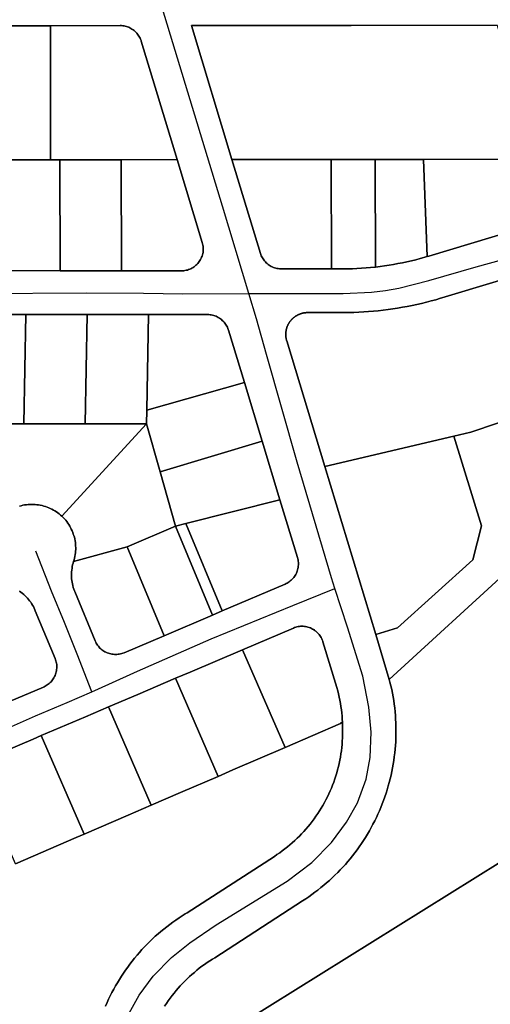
# Model space of a CAD drawing. Header units: feet. Extents: x -20058473 to 1466342, y -20424011 to 753407.
# Tile 24 of 58: x 1456499 to 1457036, y 715540 to 716666. Entities that reach past the tile are written whole.
import ezdxf

# ---------------------------------------------------------------- set-up
doc = ezdxf.new("R2010")
doc.units = ezdxf.units.FT
doc.header["$MEASUREMENT"] = 0
doc.layers.add('Parcels_exported', color=7, linetype='Continuous')
doc.layers.add('RoadCenterlines_ft_export', color=7, linetype='Continuous')

msp = doc.modelspace()

# ---------------------------------------------------------------- linework, layer by layer
at = {"layer": 'Parcels_exported'}
for points in [[(1456534, 716658.6), (1456534, 716505.4), (1456474.8, 716505.3), (1456469, 716505.3), (1456434, 716505.3), (1456434, 716658.5), (1456469, 716658.5), (1456534, 716658.6)], [(1456534, 716658.6), (1456613.8, 716658.7), (1456615.2, 716658.7), (1456616.7, 716658.5), (1456618.1, 716658.3), (1456619.4, 716658.1), (1456620.8, 716657.7), (1456622.2, 716657.3), (1456623.5, 716656.8), (1456624.8, 716656.2), (1456626, 716655.5), (1456627.2, 716654.8), (1456628.4, 716654), (1456629.5, 716653.2), (1456630.6, 716652.2), (1456631.6, 716651.3), (1456632.6, 716650.2), (1456633.5, 716649.1), (1456634.3, 716648), (1456635.1, 716646.8), (1456635.8, 716645.6), (1456636.5, 716644.3), (1456637, 716643.1), (1456637.5, 716641.7), (1456637.8, 716640.9), (1456678.8, 716505.6), (1456614.8, 716505.5), (1456544.8, 716505.4), (1456544, 716505.4), (1456534, 716505.4), (1456534, 716658.6)], [(1457090, 716506), (1456960, 716505.9), (1456923.7, 716505.8), (1456905.1, 716505.8), (1456866.4, 716505.8), (1456854.6, 716505.8), (1456741.4, 716505.6), (1456695.1, 716658.8), (1456840.4, 716658.9), (1456877.7, 716659), (1457044.3, 716659.1), (1457090, 716506)], [(1456544.8, 716505.4), (1456545.3, 716378.6), (1456475.3, 716378.7), (1456474.8, 716505.3), (1456534, 716505.4), (1456544, 716505.4), (1456544.8, 716505.4)], [(1456614.8, 716505.5), (1456615.3, 716378.5), (1456545.3, 716378.6), (1456544.8, 716505.4), (1456614.8, 716505.5)], [(1456678.8, 716505.6), (1456707.5, 716410.7), (1456707.9, 716409.3), (1456708.2, 716407.9), (1456708.4, 716406.5), (1456708.5, 716405.1), (1456708.6, 716403.7), (1456708.5, 716402.3), (1456708.4, 716400.9), (1456708.3, 716399.5), (1456708, 716398.1), (1456707.7, 716396.7), (1456707.2, 716395.4), (1456706.7, 716394.1), (1456706.2, 716392.8), (1456705.5, 716391.5), (1456704.8, 716390.3), (1456704, 716389.1), (1456703.2, 716388), (1456702.3, 716386.9), (1456701.3, 716385.9), (1456700.3, 716384.9), (1456699.2, 716384), (1456698.1, 716383.1), (1456696.9, 716382.3), (1456695.7, 716381.6), (1456694.5, 716380.9), (1456693.2, 716380.4), (1456691.8, 716379.9), (1456690.5, 716379.4), (1456689.1, 716379.1), (1456687.7, 716378.8), (1456686.3, 716378.6), (1456684.9, 716378.5), (1456683.5, 716378.4), (1456615.3, 716378.5), (1456614.8, 716505.5), (1456678.8, 716505.6)], [(1456854.6, 716505.8), (1456855.2, 716380.8), (1456797.9, 716380.7), (1456797, 716380.7), (1456795.6, 716380.8), (1456794.2, 716381), (1456792.8, 716381.2), (1456791.4, 716381.5), (1456790.1, 716381.9), (1456788.7, 716382.4), (1456787.4, 716383), (1456786.2, 716383.6), (1456784.9, 716384.3), (1456783.7, 716385), (1456782.6, 716385.9), (1456781.5, 716386.8), (1456780.5, 716387.7), (1456779.5, 716388.7), (1456778.5, 716389.8), (1456777.7, 716390.9), (1456776.9, 716392.1), (1456776.1, 716393.3), (1456775.5, 716394.5), (1456774.9, 716395.8), (1456774.3, 716397.1), (1456773.9, 716398.4), (1456741.4, 716505.6), (1456854.6, 716505.8)], [(1456905.1, 716505.8), (1456905.3, 716382.8), (1456904.8, 716382.8), (1456899.6, 716382.2), (1456894.5, 716381.8), (1456889.3, 716381.4), (1456884.1, 716381.1), (1456878.9, 716380.9), (1456873.7, 716380.8), (1456868.4, 716380.8), (1456855.2, 716380.8), (1456854.6, 716505.8), (1456866.4, 716505.8), (1456905.1, 716505.8)], [(1456960, 716505.9), (1456964.2, 716394.7), (1456962.7, 716394.3), (1456957.7, 716392.8), (1456956.4, 716392.5), (1456951.4, 716391.2), (1456946.3, 716389.9), (1456941.2, 716388.8), (1456936.2, 716387.7), (1456931, 716386.7), (1456925.9, 716385.7), (1456920.8, 716384.9), (1456915.6, 716384.1), (1456910.5, 716383.4), (1456905.3, 716382.8), (1456905.1, 716505.8), (1456923.7, 716505.8), (1456960, 716505.9)], [(1456435.9, 716328.7), (1456505.9, 716328.6), (1456503.8, 716203.6), (1456439.8, 716203.7), (1456433.8, 716203.7), (1456435.9, 716328.7)], [(1456505.9, 716328.6), (1456575.9, 716328.6), (1456573.8, 716203.6), (1456503.8, 716203.6), (1456505.9, 716328.6)], [(1456575.9, 716328.6), (1456646, 716328.5), (1456644.1, 716219.1), (1456643.8, 716203.5), (1456573.8, 716203.6), (1456575.9, 716328.6)], [(1456755.6, 716250.8), (1456644.1, 716219.1), (1456646, 716328.5), (1456713.6, 716328.4), (1456715, 716328.4), (1456716.4, 716328.3), (1456717.8, 716328.1), (1456719.2, 716327.8), (1456720.6, 716327.4), (1456721.9, 716327), (1456723.2, 716326.5), (1456724.5, 716325.9), (1456725.8, 716325.2), (1456727, 716324.5), (1456728.2, 716323.7), (1456729.3, 716322.9), (1456730.3, 716321.9), (1456731.4, 716321), (1456732.3, 716319.9), (1456733.2, 716318.8), (1456734.1, 716317.7), (1456734.9, 716316.5), (1456735.6, 716315.3), (1456736.2, 716314), (1456736.8, 716312.7), (1456737.2, 716311.4), (1456737.5, 716310.7), (1456755.6, 716250.8)], [(1456644.1, 716219.1), (1456755.6, 716250.8), (1456775.9, 716183.8), (1456659.3, 716148.8), (1456643.8, 716203.5), (1456644.1, 716219.1)], [(1457168.9, 716246.4), (1457194.8, 716160.8), (1457060.8, 716039.4), (1456921, 715911.6), (1456905.5, 715962.7), (1456930.6, 715970.3), (1457016.3, 716048.1), (1457026.2, 716086.9), (1456994.8, 716189.5), (1457014.2, 716194), (1457168.9, 716246.4)], [(1456643.8, 716203.5), (1456659.3, 716148.8), (1456676.9, 716086.7), (1456621.7, 716063.2), (1456560.5, 716046.3), (1456561.1, 716048.2), (1456561.6, 716050.1), (1456562, 716052.1), (1456562.3, 716054.1), (1456562.6, 716056), (1456562.8, 716058), (1456562.9, 716060), (1456562.9, 716062), (1456562.8, 716064), (1456562.7, 716066), (1456562.5, 716068), (1456562.2, 716070), (1456561.8, 716072), (1456561.4, 716073.9), (1456560.8, 716075.8), (1456560.2, 716077.7), (1456559.5, 716079.6), (1456558.8, 716081.5), (1456557.9, 716083.3), (1456557, 716085.1), (1456556.1, 716086.8), (1456555, 716088.5), (1456553.9, 716090.2), (1456552.7, 716091.8), (1456551.5, 716093.4), (1456550.2, 716094.9), (1456548.8, 716096.3), (1456547.4, 716097.8), (1456547.1, 716098), (1456643.8, 716203.5)], [(1456659.3, 716148.8), (1456775.9, 716183.8), (1456796.2, 716116.7), (1456688.6, 716089.6), (1456676.9, 716086.7), (1456659.3, 716148.8)], [(1456994.8, 716189.5), (1457026.2, 716086.9), (1457016.3, 716048.1), (1456930.6, 715970.3), (1456905.5, 715962.7), (1456847.3, 716154.9), (1456994.8, 716189.5)], [(1456688.6, 716089.6), (1456796.2, 716116.7), (1456816.2, 716050.7), (1456816.6, 716049.4), (1456816.8, 716048), (1456817.1, 716046.6), (1456817.2, 716045.2), (1456817.3, 716043.8), (1456817.2, 716042.4), (1456817.1, 716041), (1456816.9, 716039.6), (1456816.7, 716038.2), (1456816.3, 716036.8), (1456815.9, 716035.4), (1456815.4, 716034.1), (1456814.9, 716032.8), (1456814.2, 716031.6), (1456813.5, 716030.3), (1456812.7, 716029.2), (1456811.9, 716028), (1456811, 716026.9), (1456810, 716025.9), (1456809, 716024.9), (1456807.9, 716024), (1456806.8, 716023.2), (1456805.6, 716022.4), (1456804.4, 716021.6), (1456803.1, 716021), (1456802.1, 716020.5), (1456730, 715989.8), (1456688.6, 716089.6)], [(1456621.7, 716063.2), (1456676.9, 716086.7), (1456719, 715985.1), (1456663.8, 715961.5), (1456621.7, 716063.2)], [(1456688.6, 716089.6), (1456730, 715989.8), (1456719, 715985.1), (1456676.9, 716086.7), (1456688.6, 716089.6)], [(1456560.5, 716046.3), (1456621.7, 716063.2), (1456663.8, 715961.5), (1456618.1, 715942), (1456616.8, 715941.5), (1456615.5, 715941.1), (1456614.1, 715940.7), (1456612.7, 715940.4), (1456611.3, 715940.2), (1456609.9, 715940.1), (1456608.5, 715940), (1456607.1, 715940.1), (1456605.7, 715940.2), (1456604.3, 715940.4), (1456602.9, 715940.6), (1456601.5, 715941), (1456600.2, 715941.4), (1456598.8, 715941.9), (1456597.5, 715942.5), (1456596.3, 715943.1), (1456595.1, 715943.8), (1456593.9, 715944.6), (1456592.8, 715945.4), (1456591.7, 715946.4), (1456590.6, 715947.3), (1456589.7, 715948.4), (1456588.8, 715949.4), (1456587.9, 715950.6), (1456587.1, 715951.7), (1456586.4, 715953), (1456585.8, 715954.2), (1456585.2, 715955.5), (1456561.9, 716011.9), (1456561.5, 716012.9), (1456560.8, 716014.8), (1456560.2, 716016.7), (1456559.7, 716018.7), (1456559.2, 716020.6), (1456558.8, 716022.6), (1456558.5, 716024.5), (1456558.3, 716026.5), (1456558.2, 716028.5), (1456558.1, 716030.5), (1456558.1, 716032.5), (1456558.2, 716034.5), (1456558.4, 716036.5), (1456558.7, 716038.5), (1456559, 716040.5), (1456559.4, 716042.4), (1456559.9, 716044.4), (1456560.5, 716046.3)], [(1456753.5, 715945.5), (1456811.6, 715970.2), (1456812.9, 715970.7), (1456814.3, 715971.2), (1456815.6, 715971.5), (1456817, 715971.8), (1456818.4, 715972), (1456819.8, 715972.2), (1456821.2, 715972.2), (1456822.6, 715972.2), (1456824.1, 715972.1), (1456825.5, 715971.9), (1456826.8, 715971.6), (1456828.2, 715971.3), (1456829.6, 715970.9), (1456830.9, 715970.4), (1456832.2, 715969.8), (1456833.4, 715969.1), (1456834.7, 715968.4), (1456835.8, 715967.6), (1456837, 715966.8), (1456838, 715965.9), (1456839.1, 715964.9), (1456840, 715963.9), (1456841, 715962.8), (1456841.8, 715961.7), (1456842.6, 715960.5), (1456843.3, 715959.3), (1456844, 715958), (1456844.5, 715956.7), (1456845, 715955.4), (1456845.3, 715954.5), (1456861.2, 715902.1), (1456862.1, 715898.6), (1456863, 715895), (1456863.8, 715891.4), (1456864.6, 715887.8), (1456865.2, 715884.1), (1456865.8, 715880.5), (1456866.3, 715876.8), (1456866.7, 715873.2), (1456867.1, 715869.5), (1456867.3, 715865.8), (1456867.5, 715863), (1456865.2, 715861), (1456802, 715833.7), (1456753.5, 715945.5)], [(1456676.9, 715912.8), (1456693.7, 715919.9), (1456753.5, 715945.5), (1456802, 715833.7), (1456742.3, 715808), (1456725.5, 715800.7), (1456676.9, 715912.8)], [(1456600.2, 715880.1), (1456634, 715894.4), (1456676.9, 715912.8), (1456725.5, 715800.7), (1456682.7, 715782.2), (1456649, 715767.7), (1456600.2, 715880.1)], [(1456523.6, 715847.4), (1456574.2, 715868.9), (1456600.2, 715880.1), (1456649, 715767.7), (1456623, 715756.5), (1456572.5, 715734.7), (1456523.6, 715847.4)], [(1456445.1, 715813.9), (1456514.4, 715843.4), (1456523.6, 715847.4), (1456572.5, 715734.7), (1456563.3, 715730.8), (1456494.1, 715700.9), (1456445.1, 715813.9)], [(1457077.8, 715721.3), (1457147.3, 715547.9), (1457094.2, 715525.5), (1457117.8, 715444.6), (1457143.3, 715357.5), (1456943.4, 715300.5), (1456944.6, 715245.6), (1456637.4, 715245.8), (1456637.8, 715382), (1456637.9, 715447.2), (1457077.8, 715721.3)]]:
    msp.add_lwpolyline(points, close=True, dxfattribs=at)
for points in [[(1456475.3, 716378.7), (1456545.3, 716378.6), (1456615.3, 716378.5), (1456683.5, 716378.4), (1456684.9, 716378.5), (1456686.3, 716378.6), (1456687.7, 716378.8), (1456689.1, 716379.1), (1456690.5, 716379.4), (1456691.8, 716379.9), (1456693.2, 716380.4), (1456694.5, 716380.9), (1456695.7, 716381.6), (1456696.9, 716382.3), (1456698.1, 716383.1), (1456699.2, 716384), (1456700.3, 716384.9), (1456701.3, 716385.9), (1456702.3, 716386.9), (1456703.2, 716388), (1456704, 716389.1), (1456704.8, 716390.3), (1456705.5, 716391.5), (1456706.2, 716392.8), (1456706.7, 716394.1), (1456707.2, 716395.4), (1456707.7, 716396.7), (1456708, 716398.1), (1456708.3, 716399.5), (1456708.4, 716400.9), (1456708.5, 716402.3), (1456708.6, 716403.7), (1456708.5, 716405.1), (1456708.4, 716406.5), (1456708.2, 716407.9), (1456707.9, 716409.3), (1456707.5, 716410.7), (1456678.8, 716505.6), (1456637.8, 716640.9), (1456637.5, 716641.7), (1456637, 716643.1), (1456636.5, 716644.3), (1456635.8, 716645.6), (1456635.1, 716646.8), (1456634.3, 716648), (1456633.5, 716649.1), (1456632.6, 716650.2), (1456631.6, 716651.3), (1456630.6, 716652.2), (1456629.5, 716653.2), (1456628.4, 716654), (1456627.2, 716654.8), (1456626, 716655.5), (1456624.8, 716656.2), (1456623.5, 716656.8), (1456622.2, 716657.3), (1456620.8, 716657.7), (1456619.4, 716658.1), (1456618.1, 716658.3), (1456616.7, 716658.5), (1456615.2, 716658.7), (1456613.8, 716658.7), (1456534, 716658.6), (1456534, 716658.6), (1456469, 716658.5)], [(1457044.3, 716659.1), (1456877.7, 716659), (1456840.4, 716658.9), (1456695.1, 716658.8), (1456741.4, 716505.6), (1456773.9, 716398.4), (1456774.3, 716397.1), (1456774.9, 716395.8), (1456775.5, 716394.5), (1456776.1, 716393.3), (1456776.9, 716392.1), (1456777.7, 716390.9), (1456778.5, 716389.8), (1456779.5, 716388.7), (1456780.5, 716387.7), (1456781.5, 716386.8), (1456782.6, 716385.9), (1456783.7, 716385), (1456784.9, 716384.3), (1456786.2, 716383.6), (1456787.4, 716383), (1456788.7, 716382.4), (1456790.1, 716381.9), (1456791.4, 716381.5), (1456792.8, 716381.2), (1456794.2, 716381), (1456795.6, 716380.8), (1456797, 716380.7), (1456797.9, 716380.7), (1456855.2, 716380.8), (1456868.4, 716380.8), (1456873.7, 716380.8), (1456878.9, 716380.9), (1456884.1, 716381.1), (1456889.3, 716381.4), (1456894.5, 716381.8), (1456899.6, 716382.2), (1456904.8, 716382.8), (1456905.3, 716382.8), (1456910.5, 716383.4), (1456915.6, 716384.1), (1456920.8, 716384.9), (1456925.9, 716385.7), (1456931, 716386.7), (1456936.2, 716387.7), (1456941.2, 716388.8), (1456946.3, 716389.9), (1456951.4, 716391.2), (1456956.4, 716392.5), (1456957.7, 716392.8), (1456962.7, 716394.3), (1456964.2, 716394.7), (1456966.3, 716395.3), (1457086.2, 716431.6)], [(1457086.2, 716431.6), (1456966.3, 716395.3), (1456964.2, 716394.7), (1456960, 716505.9), (1457090, 716506)], [(1457101.2, 716383.9), (1456981.1, 716347.6), (1456979.5, 716347.1), (1456974.2, 716345.5), (1456968.8, 716344), (1456963.4, 716342.6), (1456958, 716341.3), (1456952.5, 716340), (1456947.1, 716338.9), (1456941.6, 716337.8), (1456936.1, 716336.8), (1456930.6, 716335.8), (1456925.1, 716335), (1456919.6, 716334.2), (1456914.1, 716333.5), (1456908.5, 716332.9), (1456903, 716332.3), (1456897.4, 716331.9), (1456891.8, 716331.5), (1456886.3, 716331.2), (1456880.7, 716331), (1456875.1, 716330.8), (1456869.5, 716330.8), (1456827.8, 716330.7), (1456827.3, 716330.7), (1456826.9, 716330.7), (1456826.5, 716330.7), (1456826, 716330.7), (1456825.6, 716330.6), (1456825.2, 716330.6), (1456824.7, 716330.5), (1456824.3, 716330.5), (1456823.9, 716330.4), (1456823.4, 716330.3), (1456823, 716330.3), (1456822.6, 716330.2), (1456822.2, 716330.1), (1456821.7, 716330), (1456821.3, 716329.9), (1456820.9, 716329.8), (1456820.5, 716329.6), (1456820.1, 716329.5), (1456819.6, 716329.4), (1456819.2, 716329.2), (1456818.8, 716329.1), (1456818.4, 716328.9), (1456818, 716328.7), (1456817.6, 716328.6), (1456817.2, 716328.4), (1456816.8, 716328.2), (1456816.4, 716328), (1456816.1, 716327.8), (1456815.7, 716327.6), (1456815.3, 716327.4), (1456814.9, 716327.2), (1456814.5, 716326.9), (1456814.2, 716326.7), (1456813.8, 716326.5), (1456813.5, 716326.2), (1456813.1, 716326), (1456812.7, 716325.7), (1456812.4, 716325.4), (1456812.1, 716325.2), (1456811.7, 716324.9), (1456811.4, 716324.6), (1456811.1, 716324.3), (1456810.7, 716324), (1456810.4, 716323.7), (1456810.1, 716323.4), (1456809.8, 716323.1), (1456809.5, 716322.8), (1456809.2, 716322.5), (1456808.9, 716322.1), (1456808.6, 716321.8), (1456808.4, 716321.5), (1456808.1, 716321.1), (1456807.8, 716320.8), (1456807.6, 716320.4), (1456807.3, 716320.1), (1456807.1, 716319.7), (1456806.8, 716319.4), (1456806.6, 716319), (1456806.4, 716318.6), (1456806.2, 716318.2), (1456805.9, 716317.9), (1456805.7, 716317.5), (1456805.5, 716317.1), (1456805.3, 716316.7), (1456805.1, 716316.3), (1456805, 716315.9), (1456804.8, 716315.5), (1456804.6, 716315.1), (1456804.5, 716314.7), (1456804.3, 716314.3), (1456804.2, 716313.9), (1456804, 716313.5), (1456803.9, 716313.1), (1456803.8, 716312.7), (1456803.7, 716312.2), (1456803.5, 716311.8), (1456803.4, 716311.4), (1456803.3, 716311), (1456803.3, 716310.5), (1456803.2, 716310.1), (1456803.1, 716309.7), (1456803, 716309.3), (1456803, 716308.8), (1456802.9, 716308.4), (1456802.9, 716308), (1456802.9, 716307.5), (1456802.8, 716307.1), (1456802.8, 716306.6), (1456802.8, 716306.2), (1456802.8, 716305.8), (1456802.8, 716305.3), (1456802.8, 716304.9), (1456802.8, 716304.5), (1456802.8, 716304), (1456802.9, 716303.6), (1456802.9, 716303.2), (1456803, 716302.7), (1456803, 716302.3), (1456803.1, 716301.9), (1456803.2, 716301.4), (1456803.2, 716301), (1456803.3, 716300.6), (1456803.4, 716300.2), (1456803.5, 716299.7), (1456803.6, 716299.3), (1456803.7, 716298.9), (1456803.9, 716298.5), (1456847.3, 716154.9), (1456905.5, 715962.7), (1456921, 715911.6), (1456921.8, 715908.4), (1456922.8, 715904.2), (1456923.8, 715900), (1456924.6, 715895.8), (1456925.4, 715891.6), (1456926.1, 715887.4), (1456926.7, 715883.1), (1456927.2, 715878.9), (1456927.6, 715874.6), (1456928, 715870.3), (1456928.3, 715866), (1456928.5, 715861.8), (1456928.6, 715857.5), (1456928.7, 715853.2), (1456928.7, 715848.9), (1456928.6, 715844.6), (1456928.4, 715840.3), (1456928.1, 715836), (1456927.7, 715831.8), (1456927.3, 715827.5), (1456926.8, 715823.2), (1456926.2, 715819), (1456925.6, 715814.7), (1456924.8, 715810.5), (1456924, 715806.3), (1456923.1, 715802.1), (1456922.1, 715797.9), (1456921, 715793.8), (1456919.9, 715789.7), (1456918.7, 715785.5), (1456917.4, 715781.4), (1456916, 715777.4), (1456914.6, 715773.3), (1456913.1, 715769.3), (1456911.5, 715765.3), (1456909.8, 715761.4), (1456908.1, 715757.5), (1456906.3, 715753.6), (1456904.4, 715749.7), (1456902.4, 715745.9), (1456900.4, 715742.1), (1456898.3, 715738.4), (1456896.2, 715734.7), (1456893.9, 715731), (1456891.6, 715727.4), (1456889.3, 715723.8), (1456886.8, 715720.3), (1456884.3, 715716.8), (1456881.8, 715713.4), (1456879.1, 715710), (1456876.4, 715706.6), (1456873.7, 715703.4), (1456870.9, 715700.1), (1456868, 715696.9), (1456865.1, 715693.8), (1456862.1, 715690.7), (1456859, 715687.7), (1456855.9, 715684.7), (1456852.8, 715681.8), (1456849.5, 715679), (1456846.3, 715676.2), (1456843, 715673.5), (1456839.6, 715670.8), (1456836.2, 715668.2), (1456832.7, 715665.7), (1456829.2, 715663.2), (1456825.7, 715660.8), (1456822.1, 715658.5), (1456721.9, 715593.4), (1456719.3, 715591.8), (1456716.2, 715589.8), (1456713.1, 715587.8), (1456710, 715585.7), (1456707, 715583.6), (1456704.1, 715581.4), (1456701.2, 715579.1), (1456698.4, 715576.7), (1456695.6, 715574.3), (1456692.8, 715571.8), (1456690.1, 715569.3), (1456687.5, 715566.7), (1456684.9, 715564.1), (1456682.4, 715561.4), (1456680, 715558.7), (1456677.6, 715555.8), (1456675.2, 715553), (1456673, 715550.1), (1456670.7, 715547.1), (1456668.6, 715544.1), (1456666.5, 715541.1), (1456664.5, 715538)], [(1457168.9, 716246.4), (1457014.2, 716194), (1456994.8, 716189.5), (1456847.3, 716154.9), (1456803.9, 716298.5), (1456803.7, 716298.9), (1456803.6, 716299.3), (1456803.5, 716299.7), (1456803.4, 716300.2), (1456803.3, 716300.6), (1456803.2, 716301), (1456803.2, 716301.4), (1456803.1, 716301.9), (1456803, 716302.3), (1456803, 716302.7), (1456802.9, 716303.2), (1456802.9, 716303.6), (1456802.8, 716304), (1456802.8, 716304.5), (1456802.8, 716304.9), (1456802.8, 716305.3), (1456802.8, 716305.8), (1456802.8, 716306.2), (1456802.8, 716306.6), (1456802.8, 716307.1), (1456802.9, 716307.5), (1456802.9, 716308), (1456802.9, 716308.4), (1456803, 716308.8), (1456803, 716309.3), (1456803.1, 716309.7), (1456803.2, 716310.1), (1456803.3, 716310.5), (1456803.3, 716311), (1456803.4, 716311.4), (1456803.5, 716311.8), (1456803.7, 716312.2), (1456803.8, 716312.7), (1456803.9, 716313.1), (1456804, 716313.5), (1456804.2, 716313.9), (1456804.3, 716314.3), (1456804.5, 716314.7), (1456804.6, 716315.1), (1456804.8, 716315.5), (1456805, 716315.9), (1456805.1, 716316.3), (1456805.3, 716316.7), (1456805.5, 716317.1), (1456805.7, 716317.5), (1456805.9, 716317.9), (1456806.2, 716318.2), (1456806.4, 716318.6), (1456806.6, 716319), (1456806.8, 716319.4), (1456807.1, 716319.7), (1456807.3, 716320.1), (1456807.6, 716320.4), (1456807.8, 716320.8), (1456808.1, 716321.1), (1456808.4, 716321.5), (1456808.6, 716321.8), (1456808.9, 716322.1), (1456809.2, 716322.5), (1456809.5, 716322.8), (1456809.8, 716323.1), (1456810.1, 716323.4), (1456810.4, 716323.7), (1456810.7, 716324), (1456811.1, 716324.3), (1456811.4, 716324.6), (1456811.7, 716324.9), (1456812.1, 716325.2), (1456812.4, 716325.4), (1456812.7, 716325.7), (1456813.1, 716326), (1456813.5, 716326.2), (1456813.8, 716326.5), (1456814.2, 716326.7), (1456814.5, 716326.9), (1456814.9, 716327.2), (1456815.3, 716327.4), (1456815.7, 716327.6), (1456816.1, 716327.8), (1456816.4, 716328), (1456816.8, 716328.2), (1456817.2, 716328.4), (1456817.6, 716328.6), (1456818, 716328.7), (1456818.4, 716328.9), (1456818.8, 716329.1), (1456819.2, 716329.2), (1456819.6, 716329.4), (1456820.1, 716329.5), (1456820.5, 716329.6), (1456820.9, 716329.8), (1456821.3, 716329.9), (1456821.7, 716330), (1456822.2, 716330.1), (1456822.6, 716330.2), (1456823, 716330.3), (1456823.4, 716330.3), (1456823.9, 716330.4), (1456824.3, 716330.5), (1456824.7, 716330.5), (1456825.2, 716330.6), (1456825.6, 716330.6), (1456826, 716330.7), (1456826.5, 716330.7), (1456826.9, 716330.7), (1456827.3, 716330.7), (1456827.8, 716330.7), (1456869.5, 716330.8), (1456875.1, 716330.8), (1456880.7, 716331), (1456886.3, 716331.2), (1456891.8, 716331.5), (1456897.4, 716331.9), (1456903, 716332.3), (1456908.5, 716332.9), (1456914.1, 716333.5), (1456919.6, 716334.2), (1456925.1, 716335), (1456930.6, 716335.8), (1456936.1, 716336.8), (1456941.6, 716337.8), (1456947.1, 716338.9), (1456952.5, 716340), (1456958, 716341.3), (1456963.4, 716342.6), (1456968.8, 716344), (1456974.2, 716345.5), (1456979.5, 716347.1), (1456981.1, 716347.6), (1457101.2, 716383.9)], [(1456498.8, 716109.5), (1456500.7, 716110), (1456502.7, 716110.5), (1456504.6, 716110.9), (1456506.6, 716111.2), (1456508.6, 716111.4), (1456510.6, 716111.5), (1456512.6, 716111.6), (1456514.6, 716111.5), (1456516.6, 716111.4), (1456518.6, 716111.2), (1456520.6, 716111), (1456522.5, 716110.6), (1456524.5, 716110.2), (1456526.4, 716109.7), (1456528.3, 716109.1), (1456530.2, 716108.5), (1456532.1, 716107.7), (1456533.9, 716106.9), (1456535.7, 716106.1), (1456537.5, 716105.1), (1456539.2, 716104.1), (1456540.9, 716103), (1456542.5, 716101.9), (1456544.1, 716100.6), (1456545.6, 716099.4), (1456547.1, 716098), (1456547.4, 716097.8), (1456548.8, 716096.3), (1456550.2, 716094.9), (1456551.5, 716093.4), (1456552.7, 716091.8), (1456553.9, 716090.2), (1456555, 716088.5), (1456556.1, 716086.8), (1456557, 716085.1), (1456557.9, 716083.3), (1456558.8, 716081.5), (1456559.5, 716079.6), (1456560.2, 716077.7), (1456560.8, 716075.8), (1456561.4, 716073.9), (1456561.8, 716072), (1456562.2, 716070), (1456562.5, 716068), (1456562.7, 716066), (1456562.8, 716064), (1456562.9, 716062), (1456562.9, 716060), (1456562.8, 716058), (1456562.6, 716056), (1456562.3, 716054.1), (1456562, 716052.1), (1456561.6, 716050.1), (1456561.1, 716048.2), (1456560.5, 716046.3), (1456559.9, 716044.4), (1456559.4, 716042.4), (1456559, 716040.5), (1456558.7, 716038.5), (1456558.4, 716036.5), (1456558.2, 716034.5), (1456558.1, 716032.5), (1456558.1, 716030.5), (1456558.2, 716028.5), (1456558.3, 716026.5), (1456558.5, 716024.5), (1456558.8, 716022.6), (1456559.2, 716020.6), (1456559.7, 716018.7), (1456560.2, 716016.7), (1456560.8, 716014.8), (1456561.5, 716012.9), (1456561.9, 716011.9), (1456585.2, 715955.5), (1456585.8, 715954.2), (1456586.4, 715953), (1456587.1, 715951.7), (1456587.9, 715950.6), (1456588.8, 715949.4), (1456589.7, 715948.4), (1456590.6, 715947.3), (1456591.7, 715946.4), (1456592.8, 715945.4), (1456593.9, 715944.6), (1456595.1, 715943.8), (1456596.3, 715943.1), (1456597.5, 715942.5), (1456598.8, 715941.9), (1456600.2, 715941.4), (1456601.5, 715941), (1456602.9, 715940.6), (1456604.3, 715940.4), (1456605.7, 715940.2), (1456607.1, 715940.1), (1456608.5, 715940), (1456609.9, 715940.1), (1456611.3, 715940.2), (1456612.7, 715940.4), (1456614.1, 715940.7), (1456615.5, 715941.1), (1456616.8, 715941.5), (1456618.1, 715942), (1456663.8, 715961.5), (1456719, 715985.1), (1456730, 715989.8), (1456802.1, 716020.5), (1456803.1, 716021), (1456804.4, 716021.6), (1456805.6, 716022.4), (1456806.8, 716023.2), (1456807.9, 716024), (1456809, 716024.9), (1456810, 716025.9), (1456811, 716026.9), (1456811.9, 716028), (1456812.7, 716029.2), (1456813.5, 716030.3), (1456814.2, 716031.6), (1456814.9, 716032.8), (1456815.4, 716034.1), (1456815.9, 716035.4), (1456816.3, 716036.8), (1456816.7, 716038.2), (1456816.9, 716039.6), (1456817.1, 716041), (1456817.2, 716042.4), (1456817.3, 716043.8), (1456817.2, 716045.2), (1456817.1, 716046.6), (1456816.8, 716048), (1456816.6, 716049.4), (1456816.2, 716050.7), (1456796.2, 716116.7), (1456775.9, 716183.8), (1456755.6, 716250.8), (1456737.5, 716310.7), (1456737.2, 716311.4), (1456736.8, 716312.7), (1456736.2, 716314), (1456735.6, 716315.3), (1456734.9, 716316.5), (1456734.1, 716317.7), (1456733.2, 716318.8), (1456732.3, 716319.9), (1456731.4, 716321), (1456730.3, 716321.9), (1456729.3, 716322.9), (1456728.2, 716323.7), (1456727, 716324.5), (1456725.8, 716325.2), (1456724.5, 716325.9), (1456723.2, 716326.5), (1456721.9, 716327), (1456720.6, 716327.4), (1456719.2, 716327.8), (1456717.8, 716328.1), (1456716.4, 716328.3), (1456715, 716328.4), (1456713.6, 716328.4), (1456646, 716328.5), (1456575.9, 716328.6), (1456505.9, 716328.6), (1456435.9, 716328.7)], [(1456439.8, 716203.7), (1456503.8, 716203.6), (1456573.8, 716203.6), (1456643.8, 716203.5), (1456547.1, 716098), (1456545.6, 716099.4), (1456544.1, 716100.6), (1456542.5, 716101.9), (1456540.9, 716103), (1456539.2, 716104.1), (1456537.5, 716105.1), (1456535.7, 716106.1), (1456533.9, 716106.9), (1456532.1, 716107.7), (1456530.2, 716108.5), (1456528.3, 716109.1), (1456526.4, 716109.7), (1456524.5, 716110.2), (1456522.5, 716110.6), (1456520.6, 716111), (1456518.6, 716111.2), (1456516.6, 716111.4), (1456514.6, 716111.5), (1456512.6, 716111.6), (1456510.6, 716111.5), (1456508.6, 716111.4), (1456506.6, 716111.2), (1456504.6, 716110.9), (1456502.7, 716110.5), (1456500.7, 716110), (1456498.8, 716109.5)], [(1456664.5, 715538), (1456666.5, 715541.1), (1456668.6, 715544.1), (1456670.7, 715547.1), (1456673, 715550.1), (1456675.2, 715553), (1456677.6, 715555.8), (1456680, 715558.7), (1456682.4, 715561.4), (1456684.9, 715564.1), (1456687.5, 715566.7), (1456690.1, 715569.3), (1456692.8, 715571.8), (1456695.6, 715574.3), (1456698.4, 715576.7), (1456701.2, 715579.1), (1456704.1, 715581.4), (1456707, 715583.6), (1456710, 715585.7), (1456713.1, 715587.8), (1456716.2, 715589.8), (1456719.3, 715591.8), (1456721.9, 715593.4), (1456822.1, 715658.5), (1456825.7, 715660.8), (1456829.2, 715663.2), (1456832.7, 715665.7), (1456836.2, 715668.2), (1456839.6, 715670.8), (1456843, 715673.5), (1456846.3, 715676.2), (1456849.5, 715679), (1456852.8, 715681.8), (1456855.9, 715684.7), (1456859, 715687.7), (1456862.1, 715690.7), (1456865.1, 715693.8), (1456868, 715696.9), (1456870.9, 715700.1), (1456873.7, 715703.4), (1456876.4, 715706.6), (1456879.1, 715710), (1456881.8, 715713.4), (1456884.3, 715716.8), (1456886.8, 715720.3), (1456889.3, 715723.8), (1456891.6, 715727.4), (1456893.9, 715731), (1456896.2, 715734.7), (1456898.3, 715738.4), (1456900.4, 715742.1), (1456902.4, 715745.9), (1456904.4, 715749.7), (1456906.3, 715753.6), (1456908.1, 715757.5), (1456909.8, 715761.4), (1456911.5, 715765.3), (1456913.1, 715769.3), (1456914.6, 715773.3), (1456916, 715777.4), (1456917.4, 715781.4), (1456918.7, 715785.5), (1456919.9, 715789.7), (1456921, 715793.8), (1456922.1, 715797.9), (1456923.1, 715802.1), (1456924, 715806.3), (1456924.8, 715810.5), (1456925.6, 715814.7), (1456926.2, 715819), (1456926.8, 715823.2), (1456927.3, 715827.5), (1456927.7, 715831.8), (1456928.1, 715836), (1456928.4, 715840.3), (1456928.6, 715844.6), (1456928.7, 715848.9), (1456928.7, 715853.2), (1456928.6, 715857.5), (1456928.5, 715861.8), (1456928.3, 715866), (1456928, 715870.3), (1456927.6, 715874.6), (1456927.2, 715878.9), (1456926.7, 715883.1), (1456926.1, 715887.4), (1456925.4, 715891.6), (1456924.6, 715895.8), (1456923.8, 715900), (1456922.8, 715904.2), (1456921.8, 715908.4), (1456921, 715911.6), (1456921, 715911.6), (1457060.8, 716039.4)], [(1456480.1, 715883.2), (1456526.1, 715902.8), (1456526.8, 715903.1), (1456528.1, 715903.8), (1456529.3, 715904.5), (1456530.5, 715905.2), (1456531.6, 715906.1), (1456532.7, 715907), (1456533.8, 715907.9), (1456534.8, 715908.9), (1456535.7, 715910), (1456536.5, 715911.1), (1456537.3, 715912.3), (1456538.1, 715913.5), (1456538.7, 715914.8), (1456539.3, 715916.1), (1456539.8, 715917.4), (1456540.3, 715918.7), (1456540.6, 715920.1), (1456540.9, 715921.5), (1456541.1, 715922.9), (1456541.3, 715924.3), (1456541.3, 715925.7), (1456541.3, 715927.1), (1456541.2, 715928.5), (1456541, 715929.9), (1456540.7, 715931.3), (1456540.3, 715932.7), (1456539.9, 715934), (1456539.4, 715935.3), (1456516.8, 715990), (1456516.4, 715991.1), (1456515.6, 715992.9), (1456514.6, 715994.7), (1456513.7, 715996.4), (1456512.6, 715998.1), (1456511.5, 715999.8), (1456510.3, 716001.4), (1456509.1, 716002.9), (1456507.7, 716004.4), (1456506.4, 716005.9), (1456504.9, 716007.3), (1456503.5, 716008.6), (1456501.9, 716009.9), (1456500.3, 716011.1), (1456498.7, 716012.3)], [(1456498.7, 716012.3), (1456500.3, 716011.1), (1456501.9, 716009.9), (1456503.5, 716008.6), (1456504.9, 716007.3), (1456506.4, 716005.9), (1456507.7, 716004.4), (1456509.1, 716002.9), (1456510.3, 716001.4), (1456511.5, 715999.8), (1456512.6, 715998.1), (1456513.7, 715996.4), (1456514.6, 715994.7), (1456515.6, 715992.9), (1456516.4, 715991.1), (1456516.8, 715990), (1456539.4, 715935.3), (1456539.9, 715934), (1456540.3, 715932.7), (1456540.7, 715931.3), (1456541, 715929.9), (1456541.2, 715928.5), (1456541.3, 715927.1), (1456541.3, 715925.7), (1456541.3, 715924.3), (1456541.1, 715922.9), (1456540.9, 715921.5), (1456540.6, 715920.1), (1456540.3, 715918.7), (1456539.8, 715917.4), (1456539.3, 715916.1), (1456538.7, 715914.8), (1456538.1, 715913.5), (1456537.3, 715912.3), (1456536.5, 715911.1), (1456535.7, 715910), (1456534.8, 715908.9), (1456533.8, 715907.9), (1456532.7, 715907), (1456531.6, 715906.1), (1456530.5, 715905.2), (1456529.3, 715904.5), (1456528.1, 715903.8), (1456526.8, 715903.1), (1456526.1, 715902.8), (1456480.1, 715883.2)], [(1456597, 715538.1), (1456598.7, 715542.1), (1456600.5, 715546), (1456602.4, 715549.8), (1456604.3, 715553.6), (1456606.3, 715557.4), (1456608.4, 715561.2), (1456610.6, 715564.9), (1456612.8, 715568.6), (1456615.1, 715572.2), (1456617.4, 715575.8), (1456619.9, 715579.3), (1456622.4, 715582.8), (1456624.9, 715586.2), (1456627.5, 715589.6), (1456630.2, 715593), (1456633, 715596.3), (1456635.8, 715599.5), (1456638.6, 715602.7), (1456641.6, 715605.9), (1456644.5, 715608.9), (1456647.6, 715612), (1456650.7, 715614.9), (1456653.8, 715617.9), (1456657, 715620.7), (1456660.3, 715623.5), (1456663.6, 715626.2), (1456666.9, 715628.9), (1456670.4, 715631.5), (1456673.8, 715634), (1456677.3, 715636.5), (1456680.9, 715638.9), (1456684.5, 715641.3), (1456688.1, 715643.6), (1456690.4, 715644.9), (1456789.8, 715709.3), (1456792.8, 715711.3), (1456795.9, 715713.4), (1456798.9, 715715.6), (1456801.8, 715717.8), (1456804.7, 715720.1), (1456807.5, 715722.4), (1456810.3, 715724.8), (1456813.1, 715727.3), (1456815.8, 715729.9), (1456818.4, 715732.4), (1456820.9, 715735.1), (1456823.5, 715737.8), (1456825.9, 715740.5), (1456828.3, 715743.3), (1456830.6, 715746.2), (1456832.9, 715749.1), (1456835.1, 715752.1), (1456837.3, 715755.1), (1456839.3, 715758.1), (1456841.3, 715761.2), (1456843.3, 715764.3), (1456845.2, 715767.5), (1456847, 715770.7), (1456848.7, 715774), (1456850.4, 715777.3), (1456851.9, 715780.6), (1456853.5, 715784), (1456854.9, 715787.4), (1456856.3, 715790.8), (1456857.6, 715794.2), (1456858.8, 715797.7), (1456859.9, 715801.2), (1456861, 715804.7), (1456862, 715808.3), (1456862.9, 715811.9), (1456863.8, 715815.5), (1456864.5, 715819.1), (1456865.2, 715822.7), (1456865.8, 715826.3), (1456866.3, 715830), (1456866.8, 715833.6), (1456867.1, 715837.3), (1456867.4, 715841), (1456867.6, 715844.7), (1456867.7, 715848.4), (1456867.8, 715852), (1456867.8, 715855.7), (1456867.6, 715859.4), (1456867.5, 715863), (1456867.3, 715865.8), (1456867.1, 715869.5), (1456866.7, 715873.2), (1456866.3, 715876.8), (1456865.8, 715880.5), (1456865.2, 715884.1), (1456864.6, 715887.8), (1456863.8, 715891.4), (1456863, 715895), (1456862.1, 715898.6), (1456861.2, 715902.1), (1456845.3, 715954.5), (1456845, 715955.4), (1456844.5, 715956.7), (1456844, 715958), (1456843.3, 715959.3), (1456842.6, 715960.5), (1456841.8, 715961.7), (1456841, 715962.8), (1456840, 715963.9), (1456839.1, 715964.9), (1456838, 715965.9), (1456837, 715966.8), (1456835.8, 715967.6), (1456834.7, 715968.4), (1456833.4, 715969.1), (1456832.2, 715969.8), (1456830.9, 715970.4), (1456829.6, 715970.9), (1456828.2, 715971.3), (1456826.8, 715971.6), (1456825.5, 715971.9), (1456824.1, 715972.1), (1456822.6, 715972.2), (1456821.2, 715972.2), (1456819.8, 715972.2), (1456818.4, 715972), (1456817, 715971.8), (1456815.6, 715971.5), (1456814.3, 715971.2), (1456812.9, 715970.7), (1456811.6, 715970.2), (1456753.5, 715945.5), (1456693.7, 715919.9), (1456676.9, 715912.8), (1456634, 715894.4), (1456600.2, 715880.1), (1456574.2, 715868.9), (1456523.6, 715847.4), (1456514.4, 715843.4), (1456445.1, 715813.9)], [(1456494.1, 715700.9), (1456563.3, 715730.8), (1456572.5, 715734.7), (1456623, 715756.5), (1456649, 715767.7), (1456682.7, 715782.2), (1456725.5, 715800.7), (1456742.3, 715808), (1456802, 715833.7), (1456802, 715833.7), (1456865.2, 715861), (1456867.5, 715863), (1456867.6, 715859.4), (1456867.8, 715855.7), (1456867.8, 715852), (1456867.7, 715848.4), (1456867.6, 715844.7), (1456867.4, 715841), (1456867.1, 715837.3), (1456866.8, 715833.6), (1456866.3, 715830), (1456865.8, 715826.3), (1456865.2, 715822.7), (1456864.5, 715819.1), (1456863.8, 715815.5), (1456862.9, 715811.9), (1456862, 715808.3), (1456861, 715804.7), (1456859.9, 715801.2), (1456858.8, 715797.7), (1456857.6, 715794.2), (1456856.3, 715790.8), (1456854.9, 715787.4), (1456853.5, 715784), (1456851.9, 715780.6), (1456850.4, 715777.3), (1456848.7, 715774), (1456847, 715770.7), (1456845.2, 715767.5), (1456843.3, 715764.3), (1456841.3, 715761.2), (1456839.3, 715758.1), (1456837.3, 715755.1), (1456835.1, 715752.1), (1456832.9, 715749.1), (1456830.6, 715746.2), (1456828.3, 715743.3), (1456825.9, 715740.5), (1456823.5, 715737.8), (1456820.9, 715735.1), (1456818.4, 715732.4), (1456815.8, 715729.9), (1456813.1, 715727.3), (1456810.3, 715724.8), (1456807.5, 715722.4), (1456804.7, 715720.1), (1456801.8, 715717.8), (1456798.9, 715715.6), (1456795.9, 715713.4), (1456792.8, 715711.3), (1456789.8, 715709.3), (1456690.4, 715644.9), (1456688.1, 715643.6), (1456684.5, 715641.3), (1456680.9, 715638.9), (1456677.3, 715636.5), (1456673.8, 715634), (1456670.4, 715631.5), (1456666.9, 715628.9), (1456663.6, 715626.2), (1456660.3, 715623.5), (1456657, 715620.7), (1456653.8, 715617.9), (1456650.7, 715614.9), (1456647.6, 715612), (1456644.5, 715608.9), (1456641.6, 715605.9), (1456638.6, 715602.7), (1456635.8, 715599.5), (1456633, 715596.3), (1456630.2, 715593), (1456627.5, 715589.6), (1456624.9, 715586.2), (1456622.4, 715582.8), (1456619.9, 715579.3), (1456617.4, 715575.8), (1456615.1, 715572.2), (1456612.8, 715568.6), (1456610.6, 715564.9), (1456608.4, 715561.2), (1456606.3, 715557.4), (1456604.3, 715553.6), (1456602.4, 715549.8), (1456600.5, 715546), (1456598.7, 715542.1), (1456597, 715538.1)], [(1457077.8, 715721.3), (1456637.9, 715447.2)]]:
    msp.add_lwpolyline(points, dxfattribs=at)
at = {"layer": 'RoadCenterlines_ft_export'}
for points in [[(1456760.7, 716352.4), (1456730.7, 716452.2), (1456659.2, 716686.5)], [(1456760.7, 716352.4), (1456838.8, 716352.7), (1456868.2, 716352.6), (1456900.7, 716354.1), (1456916.8, 716355.9), (1456931.9, 716358.8), (1456966.4, 716367.3), (1457020.1, 716383), (1457092.1, 716402.9), (1457097.7, 716404.5), (1457148.2, 716419.1)], [(1456188.1, 716035.2), (1456189.9, 716113.2), (1456191.4, 716150), (1456191.8, 716163.1), (1456192, 716192.3), (1456193.6, 716211.3), (1456197.8, 716229.8), (1456206.2, 716253.7), (1456211.8, 716264.8), (1456226.2, 716285.8), (1456241.2, 716302), (1456258.6, 716315.8), (1456280.7, 716328.6), (1456310.2, 716341.5), (1456331.5, 716347.7), (1456363.1, 716351.7), (1456451.5, 716352.4), (1456575.6, 716353.3), (1456640.2, 716353), (1456685.3, 716352.1), (1456760.7, 716352.4)], [(1456858.9, 716015.5), (1456854.9, 716027.7), (1456815.7, 716159.9), (1456781, 716282.8), (1456769.3, 716323.6), (1456760.7, 716352.4)], [(1456581.4, 715897.5), (1456564.6, 715940.2), (1456550.3, 715976.4), (1456535.1, 716012.5), (1456517.3, 716057.9)], [(1456188.1, 716035.2), (1456189, 716003.5), (1456189.9, 715984.5), (1456193.3, 715960.5), (1456198.1, 715942.5), (1456204.6, 715925.1), (1456213, 715908.4), (1456223.5, 715892.9), (1456239.8, 715873.7), (1456259.2, 715857.3), (1456280.6, 715843.1), (1456300.7, 715833.5), (1456325.1, 715826), (1456350.3, 715821.1), (1456375.9, 715819.9), (1456391.6, 715820.8), (1456416.1, 715826.7), (1456434.3, 715833.4), (1456517, 715869.9), (1456553, 715885), (1456581.4, 715897.5)], [(1456581.4, 715897.5), (1456600.9, 715906.1), (1456633.5, 715920.9), (1456717.5, 715958), (1456811, 715996.1), (1456858.9, 716015.5)], [(1456624, 715530), (1456635.3, 715550.7), (1456651.3, 715572.4), (1456672.5, 715593.8), (1456693.1, 715610.6), (1456723.5, 715630.9), (1456804.3, 715680.9), (1456832.7, 715702.2), (1456855.1, 715725.1), (1456872.3, 715748.2), (1456884.8, 715770.6), (1456894.5, 715797.4), (1456899.3, 715822.4), (1456900.2, 715851.1), (1456897.8, 715879.9), (1456890.9, 715915.1), (1456873.2, 715971.4), (1456858.9, 716015.5)]]:
    msp.add_lwpolyline(points, dxfattribs=at)

doc.saveas('drawing.dxf')
